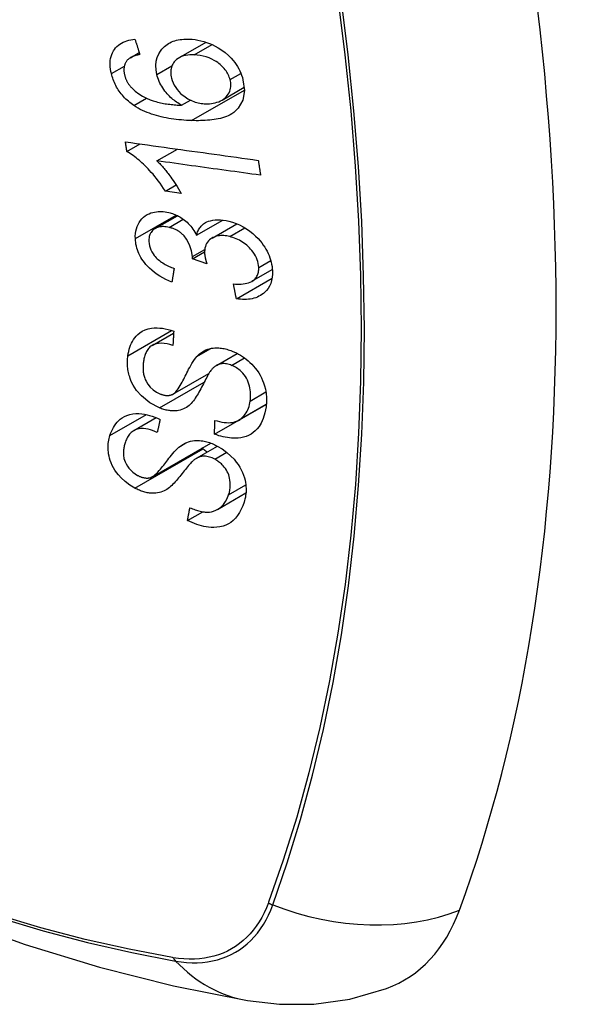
# Model space of a CAD drawing. Header units: inches. Extents: x 532.4 to 626.5, y 208.9 to 290.2.
# Tile 75 of 122: x 577.962 to 578.265, y 255.787 to 256.311. Entities that reach past the tile are written whole.
import ezdxf

# ---------------------------------------------------------------- set-up
doc = ezdxf.new("R2010")
doc.units = ezdxf.units.IN
doc.header["$MEASUREMENT"] = 0
doc.layers.add('Visible Edges(ANSI)', color=7, linetype='Continuous', lineweight=25)
doc.layers.add('Visible Tangent Edges(ANSI)', color=7, linetype='Continuous', lineweight=25)

msp = doc.modelspace()

# ---------------------------------------------------------------- linework, layer by layer
at = {"layer": 'Visible Edges(ANSI)'}
for p, q in [((578.04716, 256.29101), (578.06167, 256.29939)), ((578.02137, 256.29113), (578.02608, 256.29385)), ((578.07023, 256.26858), (578.08202, 256.27538)), ((578.04862, 256.26578), (578.05335, 256.26851)), ((578.01949, 256.24115), (578.02653, 256.24522)), ((578.03553, 256.23615), (578.04642, 256.24244)), ((578.03998, 256.21999), (578.04571, 256.2233)), ((578.04838, 256.21884), (578.03998, 256.21999)), ((578.03456, 256.2001), (578.04642, 256.20694)), ((578.05663, 256.19651), (578.07062, 256.20459)), ((578.06491, 256.19503), (578.07808, 256.20263)), ((578.05438, 256.18391), (578.06086, 256.18765)), ((578.0621, 256.18127), (578.05438, 256.18391)), ((578.0861, 256.17199), (578.09695, 256.17825)), ((578.07781, 256.16264), (578.0968, 256.1736)), ((578.03292, 256.13778), (578.04438, 256.1444)), ((578.06722, 256.12717), (578.07829, 256.13356)), ((578.04404, 256.11182), (578.06321, 256.12288)), ((578.06616, 256.09049), (578.09362, 256.10635)), ((578.07899, 256.09792), (578.09375, 256.10644)), ((578.09362, 256.10635), (578.09362, 256.10637)), ((578.09373, 256.10627), (578.09362, 256.10635)), ((578.02312, 256.09239), (578.03509, 256.09931)), ((578.03306, 256.06783), (578.06413, 256.08577)), ((578.05655, 256.07764), (578.06778, 256.08412)), ((578.06775, 256.05041), (578.0829, 256.05916)), ((578.0518, 256.04455), (578.05986, 256.0492))]:
    msp.add_line(p, q, dxfattribs=at)
at = {"layer": 'Visible Edges(ANSI)', "flags": 128}
for points in [[(578.01125, 256.28267), (578.01099, 256.28387), (578.0108, 256.28506), (578.01066, 256.28624), (578.01059, 256.28741), (578.0106, 256.28856), (578.01068, 256.28969), (578.01085, 256.29079), (578.01109, 256.29184), (578.01142, 256.29285), (578.01182, 256.29381), (578.01231, 256.29472), (578.01287, 256.29558), (578.0135, 256.29639), (578.01419, 256.29713), (578.01495, 256.2978), (578.01577, 256.29841), (578.01664, 256.29895), (578.01757, 256.29943), (578.01853, 256.29984), (578.01953, 256.30018), (578.02056, 256.30047), (578.02163, 256.3007), (578.02271, 256.30087), (578.02382, 256.301)], [(578.02382, 256.301), (578.02393, 256.30066), (578.02403, 256.30032), (578.02414, 256.29998), (578.02425, 256.29964), (578.02435, 256.2993), (578.02446, 256.29896), (578.02457, 256.29862), (578.02467, 256.29828), (578.02478, 256.29794), (578.02489, 256.29759), (578.025, 256.29725), (578.0251, 256.29691), (578.02521, 256.29657), (578.02532, 256.29623), (578.02543, 256.29589), (578.02553, 256.29555), (578.02564, 256.29521), (578.02575, 256.29487), (578.02586, 256.29453), (578.02597, 256.29419), (578.02607, 256.29385), (578.02618, 256.29352), (578.02629, 256.29318), (578.0264, 256.29284)], [(578.03546, 256.2822), (578.03502, 256.2846), (578.03488, 256.28695), (578.03509, 256.28921), (578.03562, 256.29133), (578.03643, 256.29319), (578.03733, 256.29467), (578.03817, 256.29576), (578.03883, 256.29648), (578.03948, 256.29711), (578.04017, 256.29768), (578.04089, 256.29821), (578.04165, 256.2987), (578.04245, 256.29914), (578.04328, 256.29953), (578.04415, 256.29988), (578.04504, 256.30017), (578.04596, 256.30042), (578.04689, 256.30063), (578.04785, 256.3008), (578.04882, 256.30092), (578.04981, 256.301), (578.05081, 256.30105), (578.05182, 256.30106), (578.05284, 256.30103)], [(578.05284, 256.30103), (578.05433, 256.30094), (578.05584, 256.30077), (578.05735, 256.30052), (578.05887, 256.3002), (578.06039, 256.29979), (578.06191, 256.2993), (578.06342, 256.29874), (578.06492, 256.2981), (578.06648, 256.29734), (578.06819, 256.2964), (578.07001, 256.29524), (578.07189, 256.29384), (578.0736, 256.29235), (578.07499, 256.29094), (578.0761, 256.28966), (578.07696, 256.28856), (578.07772, 256.28748), (578.07842, 256.28638), (578.07905, 256.28525), (578.07963, 256.28411), (578.08015, 256.28294), (578.0806, 256.28177), (578.08099, 256.28059), (578.08132, 256.27941)], [(578.0199, 256.29001), (578.01968, 256.28975), (578.01948, 256.28949), (578.01928, 256.28921), (578.0191, 256.28893), (578.01893, 256.28864), (578.01877, 256.28834), (578.01862, 256.28803), (578.01849, 256.28772), (578.01837, 256.2874), (578.01826, 256.28707), (578.01817, 256.28674), (578.01809, 256.2864), (578.01803, 256.28606), (578.01798, 256.2857), (578.01794, 256.28534), (578.01792, 256.28498), (578.01791, 256.2846), (578.01792, 256.28423), (578.01795, 256.28385), (578.01798, 256.28346), (578.01803, 256.28308), (578.01809, 256.28269), (578.01817, 256.28231), (578.01826, 256.28192)], [(578.0264, 256.29284), (578.0261, 256.29277), (578.0258, 256.29271), (578.0255, 256.29264), (578.0252, 256.29257), (578.0249, 256.29249), (578.0246, 256.29241), (578.0243, 256.29233), (578.024, 256.29224), (578.02371, 256.29214), (578.02342, 256.29205), (578.02313, 256.29194), (578.02284, 256.29183), (578.02257, 256.29172), (578.02229, 256.2916), (578.02203, 256.29148), (578.02177, 256.29135), (578.02151, 256.29121), (578.02126, 256.29106), (578.02101, 256.29091), (578.02077, 256.29075), (578.02054, 256.29058), (578.02031, 256.2904), (578.0201, 256.29021), (578.0199, 256.29001)], [(578.05539, 256.2926), (578.05421, 256.29262), (578.05304, 256.29258), (578.05189, 256.29248), (578.05076, 256.2923), (578.04968, 256.29205), (578.04865, 256.29171), (578.04767, 256.29128), (578.04675, 256.29076), (578.04593, 256.29015), (578.04525, 256.28953), (578.04471, 256.28891), (578.04428, 256.28832), (578.04394, 256.28776), (578.04364, 256.28719), (578.04339, 256.28658), (578.04319, 256.28595), (578.04304, 256.28529), (578.04293, 256.28461), (578.04288, 256.28392), (578.04287, 256.28321), (578.04291, 256.28248), (578.04299, 256.28175), (578.04312, 256.28101), (578.04328, 256.28026)], [(578.07447, 256.27945), (578.07428, 256.28014), (578.07405, 256.28082), (578.07378, 256.2815), (578.07347, 256.28217), (578.07313, 256.28283), (578.07274, 256.28349), (578.07231, 256.28413), (578.07185, 256.28475), (578.07136, 256.28536), (578.07084, 256.28594), (578.07029, 256.2865), (578.06972, 256.28703), (578.06914, 256.28755), (578.06853, 256.28804), (578.0679, 256.28852), (578.0671, 256.28908), (578.06606, 256.28972), (578.0648, 256.29038), (578.06332, 256.29104), (578.06173, 256.29159), (578.06013, 256.29201), (578.05854, 256.29231), (578.05696, 256.2925), (578.05539, 256.2926)], [(578.02317, 256.2657), (578.02242, 256.26622), (578.0217, 256.26676), (578.02099, 256.26732), (578.02029, 256.2679), (578.01961, 256.2685), (578.01894, 256.26912), (578.0183, 256.26977), (578.01768, 256.27043), (578.01708, 256.27111), (578.01651, 256.2718), (578.01596, 256.27251), (578.01543, 256.27323), (578.01494, 256.27397), (578.01446, 256.27473), (578.01402, 256.2755), (578.0136, 256.27627), (578.01321, 256.27705), (578.01286, 256.27784), (578.01252, 256.27864), (578.01222, 256.27944), (578.01194, 256.28024), (578.01168, 256.28105), (578.01146, 256.28186), (578.01125, 256.28267)], [(578.01826, 256.28192), (578.01834, 256.28161), (578.01842, 256.2813), (578.01851, 256.28099), (578.01861, 256.28068), (578.01872, 256.28037), (578.01883, 256.28007), (578.01896, 256.27976), (578.01909, 256.27946), (578.01923, 256.27916), (578.01937, 256.27886), (578.01953, 256.27856), (578.01969, 256.27826), (578.01986, 256.27797), (578.02003, 256.27768), (578.02022, 256.27739), (578.02041, 256.27711), (578.0206, 256.27683), (578.02081, 256.27656), (578.02102, 256.27629), (578.02123, 256.27603), (578.02145, 256.27576), (578.02168, 256.27551), (578.02192, 256.27525), (578.02216, 256.275)], [(578.04862, 256.26578), (578.04794, 256.26618), (578.04726, 256.2666), (578.04659, 256.26703), (578.04594, 256.26748), (578.04529, 256.26795), (578.04465, 256.26843), (578.04402, 256.26894), (578.04341, 256.26946), (578.0428, 256.27001), (578.04219, 256.2706), (578.04158, 256.27123), (578.04098, 256.2719), (578.04038, 256.27261), (578.03978, 256.27336), (578.0392, 256.27417), (578.03863, 256.27502), (578.03809, 256.27588), (578.03759, 256.27675), (578.03713, 256.27764), (578.03671, 256.27854), (578.03633, 256.27945), (578.036, 256.28036), (578.03571, 256.28128), (578.03546, 256.2822)], [(578.04328, 256.28026), (578.04365, 256.27898), (578.04415, 256.27771), (578.04476, 256.27647), (578.04548, 256.27527), (578.04632, 256.27412), (578.04723, 256.27305), (578.04814, 256.27213), (578.04901, 256.27136), (578.04978, 256.27073), (578.05049, 256.2702), (578.05122, 256.26971), (578.05197, 256.26925), (578.05272, 256.26883), (578.0535, 256.26844), (578.05428, 256.2681), (578.05508, 256.26779), (578.05588, 256.26752), (578.05668, 256.26728), (578.05747, 256.26709), (578.05827, 256.26692), (578.05907, 256.2668), (578.05986, 256.2667), (578.06065, 256.26663), (578.06143, 256.26659)], [(578.08132, 256.27941), (578.08209, 256.2737), (578.08124, 256.26848), (578.07882, 256.26423), (578.07639, 256.2619), (578.07537, 256.26122), (578.07444, 256.2607), (578.07347, 256.26023), (578.07246, 256.25981), (578.07142, 256.25943), (578.07036, 256.25911), (578.06928, 256.25882), (578.06819, 256.25857), (578.06707, 256.25835), (578.06593, 256.25817), (578.06477, 256.25801), (578.06359, 256.25788), (578.0624, 256.25777), (578.06119, 256.25769), (578.05998, 256.25763), (578.05877, 256.25759), (578.05755, 256.25758), (578.05634, 256.25758), (578.05513, 256.2576), (578.05393, 256.25763)], [(578.06143, 256.26659), (578.06248, 256.26658), (578.06352, 256.26662), (578.06453, 256.26672), (578.06552, 256.26688), (578.06649, 256.26709), (578.06745, 256.26737), (578.06839, 256.2677), (578.0693, 256.26809), (578.07016, 256.26854), (578.07097, 256.26904), (578.07171, 256.2696), (578.07238, 256.27023), (578.07299, 256.27093), (578.07351, 256.2717), (578.07394, 256.27249), (578.07427, 256.27328), (578.07451, 256.27407), (578.07468, 256.27484), (578.07479, 256.27558), (578.07484, 256.27633), (578.07483, 256.27709), (578.07477, 256.27787), (578.07465, 256.27866), (578.07447, 256.27945)], [(578.02216, 256.275), (578.02391, 256.27337), (578.02581, 256.27194), (578.02782, 256.27068), (578.02988, 256.26961), (578.03182, 256.26877), (578.03351, 256.26815), (578.03489, 256.26772), (578.03586, 256.26746), (578.03665, 256.26727), (578.03744, 256.26709), (578.03824, 256.26692), (578.03904, 256.26677), (578.03985, 256.26664), (578.04066, 256.26651), (578.04148, 256.26639), (578.04229, 256.26629), (578.0431, 256.26619), (578.04391, 256.26611), (578.04472, 256.26603), (578.04552, 256.26597), (578.04631, 256.26591), (578.04709, 256.26586), (578.04786, 256.26582), (578.04862, 256.26578)], [(578.05393, 256.25763), (578.05259, 256.25768), (578.05123, 256.25775), (578.04988, 256.25784), (578.04852, 256.25795), (578.04716, 256.25807), (578.04581, 256.25822), (578.04446, 256.25839), (578.04311, 256.25858), (578.04177, 256.2588), (578.04044, 256.25904), (578.03912, 256.25931), (578.0378, 256.2596), (578.0365, 256.25992), (578.03522, 256.26027), (578.03395, 256.26064), (578.03269, 256.26105), (578.03146, 256.26149), (578.03024, 256.26196), (578.02903, 256.26247), (578.02782, 256.26302), (578.02663, 256.26362), (578.02546, 256.26427), (578.0243, 256.26496), (578.02317, 256.2657)], [(578.01949, 256.24115), (578.01946, 256.24136), (578.01942, 256.24158), (578.01939, 256.24179), (578.01936, 256.24201), (578.01933, 256.24222), (578.0193, 256.24244), (578.01927, 256.24265), (578.01924, 256.24287), (578.01921, 256.24308), (578.01918, 256.2433), (578.01915, 256.24351), (578.01912, 256.24372), (578.01909, 256.24394), (578.01906, 256.24415), (578.01903, 256.24437), (578.019, 256.24458), (578.01897, 256.2448), (578.01894, 256.24501), (578.01891, 256.24523), (578.01888, 256.24544), (578.01885, 256.24566), (578.01882, 256.24587), (578.01879, 256.24609), (578.01876, 256.2463)], [(578.01876, 256.2463), (578.02168, 256.2459), (578.02462, 256.24549), (578.02756, 256.24507), (578.0305, 256.24466), (578.03345, 256.24425), (578.0364, 256.24384), (578.03936, 256.24343), (578.04232, 256.24301), (578.04528, 256.2426), (578.04825, 256.24219), (578.05121, 256.24177), (578.05417, 256.24136), (578.05714, 256.24095), (578.0601, 256.24053), (578.06306, 256.24012), (578.06601, 256.23971), (578.06897, 256.2393), (578.07191, 256.23889), (578.07486, 256.23848), (578.07779, 256.23807), (578.08072, 256.23766), (578.08365, 256.23725), (578.08656, 256.23685), (578.08947, 256.23644)], [(578.03998, 256.21999), (578.03903, 256.22148), (578.03808, 256.2229), (578.03714, 256.22425), (578.03619, 256.22553), (578.03526, 256.22675), (578.03433, 256.2279), (578.03341, 256.229), (578.03251, 256.23004), (578.03163, 256.23102), (578.03076, 256.23194), (578.02991, 256.23281), (578.02908, 256.23363), (578.02828, 256.2344), (578.02751, 256.23513), (578.02676, 256.23581), (578.026, 256.23647), (578.02523, 256.23712), (578.02445, 256.23776), (578.02365, 256.23838), (578.02284, 256.23899), (578.02201, 256.23957), (578.02118, 256.24013), (578.02034, 256.24065), (578.01949, 256.24115)], [(578.03553, 256.23615), (578.03602, 256.23567), (578.0365, 256.23518), (578.03698, 256.23468), (578.03745, 256.23417), (578.03792, 256.23366), (578.03838, 256.23314), (578.03883, 256.23261), (578.03928, 256.23207), (578.03972, 256.23154), (578.04016, 256.231), (578.04059, 256.23046), (578.04101, 256.22992), (578.04142, 256.22938), (578.04183, 256.22884), (578.04229, 256.22823), (578.04283, 256.22749), (578.04344, 256.22664), (578.0441, 256.22569), (578.04481, 256.22467), (578.04553, 256.22358), (578.04627, 256.22244), (578.047, 256.22126), (578.04771, 256.22005), (578.04838, 256.21884)], [(578.09068, 256.2285), (578.0884, 256.22882), (578.08611, 256.22914), (578.08382, 256.22945), (578.08153, 256.22977), (578.07924, 256.23009), (578.07694, 256.23041), (578.07464, 256.23073), (578.07234, 256.23105), (578.07004, 256.23137), (578.06774, 256.23169), (578.06543, 256.232), (578.06313, 256.23232), (578.06082, 256.23264), (578.05852, 256.23296), (578.05621, 256.23328), (578.05391, 256.2336), (578.0516, 256.23392), (578.0493, 256.23424), (578.047, 256.23456), (578.0447, 256.23488), (578.04241, 256.2352), (578.04011, 256.23552), (578.03782, 256.23584), (578.03553, 256.23615)], [(578.08947, 256.23644), (578.08952, 256.23611), (578.08957, 256.23578), (578.08962, 256.23545), (578.08967, 256.23512), (578.08972, 256.23479), (578.08977, 256.23445), (578.08982, 256.23412), (578.08987, 256.23379), (578.08992, 256.23346), (578.08997, 256.23313), (578.09002, 256.2328), (578.09007, 256.23247), (578.09012, 256.23214), (578.09017, 256.23181), (578.09022, 256.23148), (578.09027, 256.23115), (578.09032, 256.23082), (578.09038, 256.23049), (578.09043, 256.23016), (578.09048, 256.22983), (578.09053, 256.2295), (578.09058, 256.22917), (578.09063, 256.22883), (578.09068, 256.2285)], [(578.02402, 256.19472), (578.024, 256.19607), (578.02409, 256.1974), (578.02427, 256.19868), (578.02455, 256.19993), (578.02494, 256.20112), (578.02543, 256.20226), (578.02602, 256.20334), (578.02669, 256.20434), (578.02745, 256.20527), (578.0283, 256.2061), (578.02925, 256.20685), (578.03026, 256.20749), (578.03129, 256.208), (578.03232, 256.20839), (578.03332, 256.20868), (578.03429, 256.20889), (578.0352, 256.20904), (578.03611, 256.20913), (578.03703, 256.20917), (578.03797, 256.20916), (578.03891, 256.2091), (578.03987, 256.20899), (578.04084, 256.20883), (578.04182, 256.20862)], [(578.04182, 256.20862), (578.04248, 256.20845), (578.04313, 256.20826), (578.04379, 256.20805), (578.04444, 256.20781), (578.04509, 256.20755), (578.04574, 256.20727), (578.04637, 256.20696), (578.04701, 256.20663), (578.04763, 256.20628), (578.04825, 256.20591), (578.04887, 256.2055), (578.04951, 256.20506), (578.05017, 256.20456), (578.05084, 256.20402), (578.05152, 256.20342), (578.0522, 256.20276), (578.05288, 256.20206), (578.05352, 256.20132), (578.05413, 256.20056), (578.0547, 256.19978), (578.05523, 256.19898), (578.05573, 256.19817), (578.0562, 256.19735), (578.05663, 256.19651)], [(578.05663, 256.19651), (578.05679, 256.19712), (578.05698, 256.19771), (578.05719, 256.19829), (578.05742, 256.19884), (578.05769, 256.19938), (578.05798, 256.19991), (578.05831, 256.20041), (578.05867, 256.20089), (578.05905, 256.20135), (578.05947, 256.20178), (578.05991, 256.20218), (578.06038, 256.20256), (578.06088, 256.2029), (578.06143, 256.20324), (578.06213, 256.20359), (578.06299, 256.20395), (578.06401, 256.20428), (578.06521, 256.20454), (578.06656, 256.20471), (578.06795, 256.20476), (578.06938, 256.20471), (578.07083, 256.20456), (578.0723, 256.20432), (578.07378, 256.20401)], [(578.04195, 256.20073), (578.04122, 256.20088), (578.04049, 256.20101), (578.03977, 256.20109), (578.03906, 256.20113), (578.03835, 256.20113), (578.03767, 256.20108), (578.03701, 256.20099), (578.03638, 256.20084), (578.03576, 256.20065), (578.03517, 256.20041), (578.03461, 256.20012), (578.03408, 256.19979), (578.03358, 256.19941), (578.03312, 256.199), (578.03272, 256.19855), (578.03236, 256.19806), (578.03205, 256.19754), (578.03178, 256.19698), (578.03157, 256.19639), (578.03141, 256.19578), (578.03129, 256.19514), (578.03122, 256.19449), (578.03119, 256.19382), (578.03121, 256.19315)], [(578.05443, 256.18512), (578.05398, 256.18827), (578.0529, 256.19143), (578.05129, 256.19436), (578.04997, 256.19612), (578.04946, 256.19666), (578.04913, 256.19699), (578.04879, 256.19731), (578.04844, 256.19761), (578.04808, 256.1979), (578.04771, 256.19817), (578.04733, 256.19844), (578.04694, 256.19869), (578.04655, 256.19893), (578.04614, 256.19916), (578.04573, 256.19937), (578.04532, 256.19957), (578.04491, 256.19976), (578.04449, 256.19993), (578.04407, 256.20009), (578.04365, 256.20024), (578.04322, 256.20038), (578.0428, 256.2005), (578.04238, 256.20062), (578.04195, 256.20073)], [(578.07378, 256.20401), (578.07571, 256.20348), (578.07762, 256.20282), (578.07952, 256.20201), (578.08139, 256.20106), (578.08319, 256.19998), (578.08492, 256.19876), (578.08657, 256.19743), (578.08805, 256.19608), (578.08934, 256.19476), (578.09045, 256.19352), (578.09136, 256.19239), (578.09215, 256.19132), (578.09289, 256.19024), (578.09356, 256.18913), (578.09418, 256.188), (578.09474, 256.18686), (578.09524, 256.1857), (578.09567, 256.18454), (578.09604, 256.18338), (578.09634, 256.18222), (578.09659, 256.18106), (578.09678, 256.1799), (578.09691, 256.17875), (578.09699, 256.17761)], [(578.04348, 256.17157), (578.04186, 256.17224), (578.04025, 256.17299), (578.03866, 256.17381), (578.03711, 256.17471), (578.03559, 256.17569), (578.03412, 256.17675), (578.03276, 256.17786), (578.03156, 256.17894), (578.03053, 256.17999), (578.02963, 256.18099), (578.02887, 256.18193), (578.02818, 256.18285), (578.02754, 256.18379), (578.02696, 256.18474), (578.02642, 256.18572), (578.02594, 256.18671), (578.02551, 256.18771), (578.02514, 256.18872), (578.02482, 256.18972), (578.02456, 256.19072), (578.02435, 256.19173), (578.02419, 256.19273), (578.02408, 256.19373), (578.02402, 256.19472)], [(578.07425, 256.1958), (578.07344, 256.19598), (578.07264, 256.19612), (578.07184, 256.19623), (578.07105, 256.1963), (578.07027, 256.19633), (578.0695, 256.19631), (578.06875, 256.19625), (578.06801, 256.19615), (578.0673, 256.19599), (578.06662, 256.19579), (578.06596, 256.19555), (578.06534, 256.19526), (578.06474, 256.19493), (578.06415, 256.19454), (578.06356, 256.19407), (578.06299, 256.19352), (578.06245, 256.19288), (578.06198, 256.19216), (578.06159, 256.19138), (578.06129, 256.19056), (578.06106, 256.18968), (578.06093, 256.18877), (578.06086, 256.18783), (578.06087, 256.18688)], [(578.08973, 256.17939), (578.08965, 256.1804), (578.08949, 256.18143), (578.08924, 256.18247), (578.08891, 256.1835), (578.08849, 256.18452), (578.08799, 256.18552), (578.0874, 256.18652), (578.08676, 256.18747), (578.08608, 256.18834), (578.0854, 256.18914), (578.08472, 256.18987), (578.08404, 256.19054), (578.08333, 256.19118), (578.08259, 256.19179), (578.08183, 256.19237), (578.08104, 256.19291), (578.08023, 256.19341), (578.0794, 256.19388), (578.07856, 256.1943), (578.07771, 256.19468), (578.07685, 256.19502), (578.07599, 256.19531), (578.07512, 256.19558), (578.07425, 256.1958)], [(578.03121, 256.19315), (578.0313, 256.19205), (578.03151, 256.19094), (578.03182, 256.18983), (578.03225, 256.18872), (578.03281, 256.18764), (578.03342, 256.18665), (578.03404, 256.1858), (578.03462, 256.18511), (578.03513, 256.18455), (578.03566, 256.18402), (578.03622, 256.18352), (578.0368, 256.18304), (578.03739, 256.18258), (578.038, 256.18214), (578.03863, 256.18173), (578.03927, 256.18133), (578.03993, 256.18095), (578.04059, 256.1806), (578.04126, 256.18026), (578.04194, 256.17993), (578.04262, 256.17963), (578.0433, 256.17934), (578.04398, 256.17907), (578.04466, 256.17881)], [(578.05438, 256.18391), (578.05438, 256.18396), (578.05439, 256.18401), (578.05439, 256.18406), (578.0544, 256.18411), (578.0544, 256.18416), (578.0544, 256.18421), (578.05441, 256.18426), (578.05441, 256.18431), (578.05441, 256.18436), (578.05442, 256.18441), (578.05442, 256.18447), (578.05442, 256.18452), (578.05443, 256.18457), (578.05443, 256.18462), (578.05443, 256.18467), (578.05443, 256.18472), (578.05443, 256.18477), (578.05443, 256.18482), (578.05443, 256.18487), (578.05443, 256.18492), (578.05443, 256.18497), (578.05443, 256.18502), (578.05443, 256.18507), (578.05443, 256.18512)], [(578.06087, 256.18688), (578.06089, 256.18665), (578.0609, 256.18643), (578.06093, 256.1862), (578.06095, 256.18598), (578.06098, 256.18575), (578.06102, 256.18552), (578.06105, 256.18529), (578.0611, 256.18506), (578.06114, 256.18483), (578.06119, 256.18459), (578.06124, 256.18435), (578.06129, 256.18411), (578.06135, 256.18387), (578.06141, 256.18363), (578.06147, 256.18339), (578.06154, 256.18315), (578.0616, 256.18291), (578.06167, 256.18268), (578.06174, 256.18244), (578.06181, 256.1822), (578.06188, 256.18197), (578.06195, 256.18173), (578.06203, 256.1815), (578.0621, 256.18127)], [(578.04466, 256.17881), (578.04461, 256.17851), (578.04456, 256.17821), (578.04451, 256.17791), (578.04446, 256.1776), (578.04441, 256.1773), (578.04436, 256.177), (578.04431, 256.1767), (578.04426, 256.1764), (578.04422, 256.17609), (578.04417, 256.17579), (578.04412, 256.17549), (578.04407, 256.17519), (578.04402, 256.17489), (578.04397, 256.17458), (578.04392, 256.17428), (578.04387, 256.17398), (578.04382, 256.17368), (578.04377, 256.17338), (578.04373, 256.17308), (578.04368, 256.17277), (578.04363, 256.17247), (578.04358, 256.17217), (578.04353, 256.17187), (578.04348, 256.17157)], [(578.07626, 256.17054), (578.0773, 256.17049), (578.07835, 256.17047), (578.07939, 256.17048), (578.08042, 256.17053), (578.08142, 256.17062), (578.0824, 256.17076), (578.08335, 256.17095), (578.08427, 256.1712), (578.08515, 256.17152), (578.08597, 256.17192), (578.08668, 256.17236), (578.08727, 256.17282), (578.08775, 256.17329), (578.08815, 256.17375), (578.08848, 256.17421), (578.08878, 256.1747), (578.08904, 256.17521), (578.08925, 256.17575), (578.08943, 256.1763), (578.08957, 256.17689), (578.08967, 256.17749), (578.08973, 256.17811), (578.08975, 256.17874), (578.08973, 256.17939)], [(578.09699, 256.17761), (578.097, 256.17585), (578.09687, 256.17413), (578.09658, 256.17247), (578.09612, 256.17089), (578.09548, 256.16942), (578.0947, 256.16811), (578.09386, 256.16703), (578.09301, 256.16615), (578.09221, 256.16546), (578.09145, 256.16491), (578.09067, 256.16441), (578.08985, 256.16397), (578.089, 256.16357), (578.08811, 256.16323), (578.08718, 256.16294), (578.08621, 256.16271), (578.08522, 256.16253), (578.08421, 256.1624), (578.08318, 256.16232), (578.08214, 256.1623), (578.08108, 256.16232), (578.08, 256.16238), (578.07891, 256.16249), (578.07781, 256.16264)], [(578.07781, 256.16264), (578.07774, 256.16297), (578.07768, 256.1633), (578.07761, 256.16363), (578.07755, 256.16396), (578.07748, 256.16429), (578.07742, 256.16461), (578.07736, 256.16494), (578.07729, 256.16527), (578.07723, 256.1656), (578.07716, 256.16593), (578.0771, 256.16626), (578.07703, 256.16659), (578.07697, 256.16692), (578.0769, 256.16725), (578.07684, 256.16758), (578.07678, 256.1679), (578.07671, 256.16823), (578.07665, 256.16856), (578.07658, 256.16889), (578.07652, 256.16922), (578.07645, 256.16955), (578.07639, 256.16988), (578.07633, 256.17021), (578.07626, 256.17054)], [(578.02004, 256.13233), (578.02023, 256.1335), (578.02047, 256.13464), (578.02075, 256.13576), (578.02109, 256.13685), (578.02149, 256.13792), (578.02194, 256.13894), (578.02245, 256.13994), (578.02302, 256.14089), (578.02365, 256.1418), (578.02438, 256.14268), (578.02527, 256.14361), (578.02638, 256.14452), (578.02771, 256.14538), (578.02927, 256.14612), (578.03091, 256.14664), (578.03253, 256.14696), (578.03411, 256.14712), (578.0356, 256.14715), (578.03704, 256.14708), (578.0385, 256.14692), (578.03997, 256.14666), (578.04145, 256.14632), (578.04294, 256.14589), (578.04444, 256.14537)], [(578.04444, 256.14537), (578.04442, 256.14506), (578.0444, 256.14475), (578.04438, 256.14443), (578.04436, 256.14412), (578.04435, 256.14381), (578.04433, 256.14349), (578.04431, 256.14318), (578.04429, 256.14287), (578.04428, 256.14255), (578.04426, 256.14224), (578.04424, 256.14193), (578.04422, 256.14161), (578.0442, 256.1413), (578.04419, 256.14098), (578.04417, 256.14067), (578.04415, 256.14036), (578.04414, 256.14004), (578.04412, 256.13973), (578.0441, 256.13942), (578.04408, 256.13911), (578.04407, 256.13879), (578.04405, 256.13848), (578.04403, 256.13817), (578.04402, 256.13785)], [(577.46955, 256.13919), (577.50536, 256.10503), (577.54172, 256.07227), (577.5786, 256.04095), (577.61595, 256.01114), (577.65371, 255.98287), (577.69185, 255.95622), (577.7303, 255.93121), (577.76904, 255.90791), (577.80801, 255.88635), (577.84717, 255.8666), (577.88648, 255.84869), (577.9259, 255.83268), (577.96538, 255.81862), (578.00487, 255.80655), (578.04433, 255.79654), (578.08371, 255.78863)], [(578.04402, 256.13785), (578.04246, 256.13829), (578.0409, 256.13863), (578.03936, 256.13885), (578.03787, 256.13894), (578.03642, 256.13887), (578.03506, 256.13863), (578.03387, 256.13824), (578.03296, 256.1378), (578.03229, 256.13737), (578.03181, 256.13699), (578.03137, 256.13658), (578.03097, 256.13613), (578.0306, 256.13566), (578.03027, 256.13517), (578.02997, 256.13465), (578.02969, 256.13411), (578.02944, 256.13356), (578.02922, 256.13299), (578.02902, 256.1324), (578.02884, 256.13181), (578.02869, 256.1312), (578.02856, 256.13059), (578.02844, 256.12997), (578.02834, 256.12934)], [(578.05681, 256.13192), (578.0575, 256.13262), (578.05823, 256.13327), (578.05901, 256.13388), (578.05983, 256.13444), (578.0607, 256.13494), (578.06161, 256.13539), (578.06258, 256.13577), (578.06355, 256.13607), (578.06449, 256.13628), (578.0654, 256.13643), (578.06627, 256.13651), (578.06708, 256.13654), (578.06784, 256.13653), (578.06854, 256.13649), (578.06924, 256.13643), (578.06994, 256.13635), (578.07065, 256.13623), (578.07135, 256.13609), (578.07206, 256.13593), (578.07277, 256.13575), (578.07348, 256.13554), (578.0742, 256.1353), (578.07491, 256.13505), (578.07563, 256.13478)], [(578.03681, 256.10454), (578.03168, 256.10725), (578.02723, 256.1109), (578.0247, 256.1138), (578.02367, 256.11528), (578.02286, 256.11665), (578.0222, 256.11793), (578.02169, 256.1191), (578.0213, 256.12013), (578.02101, 256.121), (578.02077, 256.12179), (578.02056, 256.12257), (578.02038, 256.12334), (578.02022, 256.12412), (578.02009, 256.12489), (578.01998, 256.12566), (578.0199, 256.12642), (578.01984, 256.12718), (578.0198, 256.12794), (578.01979, 256.12869), (578.0198, 256.12943), (578.01983, 256.13017), (578.01988, 256.1309), (578.01995, 256.13162), (578.02004, 256.13233)], [(578.04374, 256.11166), (578.04435, 256.11202), (578.04497, 256.11252), (578.04559, 256.11315), (578.04621, 256.11389), (578.04681, 256.1147), (578.04739, 256.11556), (578.04793, 256.11644), (578.04843, 256.1173), (578.04889, 256.11814), (578.04933, 256.11897), (578.04976, 256.1198), (578.05017, 256.12063), (578.05058, 256.12147), (578.05101, 256.12233), (578.05144, 256.12322), (578.05191, 256.12413), (578.0524, 256.12508), (578.05294, 256.12608), (578.05352, 256.12712), (578.05414, 256.12818), (578.0548, 256.12923), (578.05547, 256.13022), (578.05614, 256.13114), (578.05681, 256.13192)], [(578.07563, 256.13478), (578.07674, 256.1343), (578.07785, 256.13378), (578.07894, 256.13321), (578.08001, 256.13258), (578.08106, 256.13191), (578.08208, 256.13119), (578.08307, 256.13043), (578.08404, 256.12963), (578.08499, 256.12878), (578.08596, 256.12783), (578.08692, 256.1268), (578.08788, 256.12568), (578.08881, 256.12447), (578.08968, 256.12318), (578.09046, 256.12187), (578.09115, 256.12054), (578.09176, 256.11919), (578.09229, 256.11783), (578.09278, 256.11634), (578.09326, 256.1145), (578.09365, 256.11231), (578.09386, 256.10988), (578.09383, 256.10748), (578.09359, 256.10516)], [(578.02834, 256.12934), (578.02828, 256.12883), (578.02822, 256.12833), (578.02817, 256.12782), (578.02813, 256.12731), (578.0281, 256.12679), (578.02809, 256.12627), (578.02809, 256.12574), (578.0281, 256.12521), (578.02812, 256.12468), (578.02816, 256.12414), (578.02822, 256.1236), (578.0283, 256.12305), (578.0284, 256.1225), (578.02852, 256.12195), (578.02866, 256.1214), (578.02883, 256.12085), (578.02902, 256.12029), (578.02925, 256.11971), (578.02975, 256.1187), (578.03067, 256.11721), (578.03198, 256.11558), (578.03352, 256.11412), (578.03527, 256.11291), (578.03713, 256.11199)], [(578.07529, 256.12716), (578.07462, 256.12741), (578.07395, 256.12762), (578.07328, 256.1278), (578.07262, 256.12794), (578.07196, 256.12804), (578.07131, 256.12809), (578.07067, 256.1281), (578.07007, 256.12806), (578.06953, 256.12799), (578.06902, 256.12789), (578.06856, 256.12776), (578.06813, 256.12761), (578.06773, 256.12744), (578.06735, 256.12724), (578.06698, 256.12702), (578.06663, 256.12679), (578.06629, 256.12654), (578.06596, 256.12627), (578.06565, 256.12598), (578.06534, 256.12569), (578.06506, 256.12538), (578.06478, 256.12507), (578.06452, 256.12475), (578.06426, 256.12443)], [(578.08517, 256.10815), (578.08529, 256.10911), (578.08537, 256.11008), (578.08541, 256.11106), (578.08539, 256.11206), (578.08533, 256.11307), (578.08521, 256.11409), (578.08504, 256.11513), (578.0848, 256.11616), (578.0845, 256.1172), (578.08414, 256.11823), (578.0837, 256.11926), (578.08318, 256.12028), (578.08258, 256.12127), (578.08189, 256.12222), (578.08118, 256.12305), (578.08048, 256.12378), (578.0798, 256.1244), (578.07917, 256.12492), (578.07856, 256.12538), (578.07793, 256.1258), (578.07729, 256.12619), (578.07664, 256.12655), (578.07597, 256.12687), (578.07529, 256.12716)], [(578.06426, 256.12443), (578.06393, 256.12399), (578.06358, 256.12347), (578.06322, 256.12288), (578.06283, 256.12223), (578.06243, 256.12152), (578.06201, 256.12076), (578.06158, 256.11996), (578.06113, 256.11912), (578.06068, 256.11826), (578.06022, 256.11738), (578.05976, 256.11648), (578.05928, 256.11558), (578.05881, 256.11469), (578.05833, 256.1138), (578.05785, 256.11294), (578.05738, 256.11209), (578.0569, 256.11128), (578.05643, 256.1105), (578.05593, 256.10973), (578.05542, 256.10897), (578.05489, 256.10824), (578.05435, 256.10756), (578.0538, 256.10694), (578.05324, 256.10639)], [(578.03713, 256.11199), (578.03743, 256.11188), (578.03772, 256.11177), (578.03802, 256.11167), (578.03832, 256.11157), (578.03861, 256.11149), (578.03891, 256.11141), (578.0392, 256.11134), (578.0395, 256.11129), (578.03979, 256.11124), (578.04008, 256.1112), (578.04037, 256.11116), (578.04065, 256.11114), (578.04093, 256.11113), (578.04121, 256.11113), (578.04149, 256.11114), (578.04176, 256.11116), (578.04202, 256.11119), (578.04228, 256.11123), (578.04254, 256.11128), (578.04279, 256.11134), (578.04303, 256.11141), (578.04327, 256.11148), (578.04351, 256.11157), (578.04374, 256.11166)], [(578.05324, 256.10639), (578.05259, 256.10582), (578.05191, 256.10528), (578.05118, 256.10479), (578.05042, 256.10435), (578.04961, 256.10396), (578.04877, 256.10363), (578.04788, 256.10335), (578.04702, 256.10315), (578.04619, 256.10302), (578.04541, 256.10295), (578.04467, 256.10292), (578.044, 256.10293), (578.04339, 256.10295), (578.0428, 256.103), (578.04221, 256.10307), (578.04162, 256.10316), (578.04102, 256.10326), (578.04043, 256.10339), (578.03983, 256.10354), (578.03923, 256.1037), (578.03863, 256.10388), (578.03802, 256.10409), (578.03742, 256.1043), (578.03681, 256.10454)], [(578.09359, 256.10516), (578.09294, 256.10186), (578.09201, 256.0988), (578.09095, 256.09639), (578.08986, 256.09458), (578.08885, 256.09329), (578.08787, 256.09227), (578.08679, 256.09137), (578.08562, 256.09057), (578.08433, 256.08989), (578.08295, 256.08933), (578.08155, 256.08892), (578.08017, 256.08863), (578.07883, 256.08846), (578.07756, 256.08838), (578.07637, 256.08837), (578.07525, 256.08841), (578.07414, 256.08851), (578.07301, 256.08865), (578.07189, 256.08885), (578.07075, 256.08909), (578.06961, 256.08937), (578.06847, 256.0897), (578.06732, 256.09008), (578.06616, 256.09049)], [(578.06639, 256.09787), (578.0676, 256.09753), (578.06883, 256.09723), (578.07005, 256.09698), (578.07126, 256.09679), (578.07246, 256.09667), (578.07363, 256.09662), (578.07476, 256.09666), (578.07584, 256.09679), (578.07688, 256.09703), (578.07789, 256.09738), (578.07886, 256.09785), (578.07976, 256.09841), (578.08057, 256.09904), (578.08129, 256.09973), (578.08194, 256.10044), (578.08251, 256.10117), (578.08302, 256.10193), (578.08347, 256.10273), (578.08387, 256.10356), (578.08423, 256.10443), (578.08453, 256.10532), (578.08479, 256.10624), (578.085, 256.10719), (578.08517, 256.10815)], [(578.01047, 256.08978), (578.01084, 256.09089), (578.01127, 256.09199), (578.01176, 256.09304), (578.0123, 256.09406), (578.0129, 256.09504), (578.01357, 256.09597), (578.0143, 256.09686), (578.0151, 256.09768), (578.01598, 256.09846), (578.01699, 256.09921), (578.01817, 256.09991), (578.01952, 256.10053), (578.02106, 256.10102), (578.02272, 256.10134), (578.02435, 256.10149), (578.02593, 256.10148), (578.02743, 256.10137), (578.02884, 256.10117), (578.03023, 256.10089), (578.03162, 256.10053), (578.03301, 256.1001), (578.03439, 256.09959), (578.03578, 256.09901), (578.03716, 256.09836)], [(578.03716, 256.09836), (578.0371, 256.09808), (578.03704, 256.09779), (578.03698, 256.0975), (578.03692, 256.09721), (578.03685, 256.09692), (578.03679, 256.09664), (578.03673, 256.09635), (578.03667, 256.09606), (578.03661, 256.09577), (578.03655, 256.09549), (578.03649, 256.0952), (578.03643, 256.09491), (578.03637, 256.09462), (578.03631, 256.09434), (578.03625, 256.09405), (578.03619, 256.09376), (578.03613, 256.09347), (578.03607, 256.09319), (578.03601, 256.0929), (578.03595, 256.09261), (578.03589, 256.09232), (578.03583, 256.09204), (578.03577, 256.09175), (578.03571, 256.09146)], [(578.06616, 256.09049), (578.06617, 256.0908), (578.06618, 256.09111), (578.06619, 256.09141), (578.0662, 256.09172), (578.06621, 256.09203), (578.06622, 256.09234), (578.06623, 256.09264), (578.06624, 256.09295), (578.06624, 256.09326), (578.06625, 256.09357), (578.06626, 256.09387), (578.06627, 256.09418), (578.06628, 256.09449), (578.06629, 256.0948), (578.0663, 256.0951), (578.06631, 256.09541), (578.06632, 256.09572), (578.06633, 256.09603), (578.06634, 256.09633), (578.06635, 256.09664), (578.06636, 256.09695), (578.06637, 256.09726), (578.06638, 256.09757), (578.06639, 256.09787)], [(578.02379, 256.06175), (578.02112, 256.06337), (578.01861, 256.06527), (578.01653, 256.06719), (578.01503, 256.06883), (578.01402, 256.0701), (578.01315, 256.07133), (578.01238, 256.07258), (578.0117, 256.07386), (578.01112, 256.07515), (578.01065, 256.07642), (578.01028, 256.07765), (578.00999, 256.07883), (578.00978, 256.07995), (578.00964, 256.081), (578.00955, 256.08198), (578.00951, 256.0829), (578.00951, 256.08381), (578.00954, 256.0847), (578.00961, 256.08558), (578.00972, 256.08645), (578.00986, 256.0873), (578.01003, 256.08814), (578.01023, 256.08897), (578.01047, 256.08978)], [(578.03571, 256.09146), (578.03447, 256.09197), (578.03323, 256.09242), (578.03199, 256.09281), (578.03076, 256.09312), (578.02953, 256.09334), (578.02834, 256.09346), (578.02718, 256.09347), (578.02607, 256.09338), (578.02503, 256.09317), (578.02414, 256.09288), (578.02339, 256.09254), (578.02276, 256.09217), (578.02223, 256.09179), (578.02174, 256.09137), (578.02128, 256.09092), (578.02086, 256.09043), (578.02047, 256.08992), (578.02011, 256.08938), (578.01979, 256.08883), (578.01949, 256.08826), (578.01922, 256.08767), (578.01897, 256.08706), (578.01874, 256.08645), (578.01853, 256.08582)], [(578.01853, 256.08582), (578.01838, 256.08532), (578.01824, 256.08481), (578.01811, 256.08429), (578.01799, 256.08377), (578.01789, 256.08324), (578.0178, 256.0827), (578.01773, 256.08216), (578.01768, 256.08161), (578.01765, 256.08105), (578.01763, 256.08048), (578.01764, 256.07991), (578.01768, 256.07932), (578.01774, 256.07873), (578.01783, 256.07814), (578.01796, 256.07752), (578.01818, 256.07674), (578.01853, 256.07581), (578.01904, 256.07472), (578.01975, 256.07352), (578.02059, 256.07235), (578.02156, 256.07124), (578.02267, 256.07022), (578.02387, 256.06933), (578.02514, 256.06857)], [(578.03184, 256.06731), (578.0325, 256.06755), (578.03319, 256.06791), (578.0339, 256.06839), (578.03463, 256.06897), (578.03535, 256.06963), (578.03606, 256.07034), (578.03673, 256.07107), (578.03738, 256.07181), (578.03798, 256.07253), (578.03855, 256.07324), (578.0391, 256.07395), (578.03964, 256.07467), (578.04018, 256.07539), (578.04073, 256.07613), (578.0413, 256.07688), (578.0419, 256.07766), (578.04254, 256.07847), (578.04322, 256.07931), (578.04395, 256.08018), (578.04473, 256.08107), (578.04554, 256.08195), (578.04637, 256.08279), (578.04719, 256.08354), (578.04799, 256.08418)], [(578.04799, 256.08418), (578.04878, 256.08472), (578.04962, 256.08522), (578.0505, 256.08567), (578.05141, 256.08608), (578.05237, 256.08642), (578.05336, 256.08671), (578.0544, 256.08693), (578.05543, 256.08707), (578.05642, 256.08714), (578.05736, 256.08715), (578.05825, 256.0871), (578.05909, 256.08702), (578.05986, 256.08691), (578.06058, 256.08678), (578.06129, 256.08663), (578.06201, 256.08645), (578.06272, 256.08625), (578.06343, 256.08602), (578.06413, 256.08577), (578.06484, 256.0855), (578.06555, 256.0852), (578.06625, 256.08488), (578.06695, 256.08455), (578.06765, 256.08419)], [(578.06765, 256.08419), (578.07029, 256.08264), (578.07278, 256.08081), (578.07493, 256.07887), (578.0766, 256.07711), (578.07778, 256.07567), (578.07877, 256.0743), (578.07966, 256.07289), (578.08044, 256.07146), (578.08111, 256.07001), (578.08166, 256.06858), (578.08209, 256.06722), (578.08241, 256.06592), (578.08265, 256.06472), (578.08281, 256.06361), (578.08291, 256.06259), (578.08296, 256.0616), (578.08297, 256.06062), (578.08294, 256.05966), (578.08286, 256.05871), (578.08274, 256.05778), (578.08259, 256.05686), (578.08239, 256.05596), (578.08216, 256.05508), (578.0819, 256.05421)], [(578.06625, 256.07717), (578.06556, 256.07751), (578.06487, 256.07782), (578.06418, 256.07808), (578.06348, 256.07831), (578.06279, 256.07849), (578.0621, 256.07862), (578.06143, 256.07871), (578.0608, 256.07875), (578.06023, 256.07875), (578.05971, 256.07871), (578.05923, 256.07864), (578.05879, 256.07855), (578.05838, 256.07844), (578.05798, 256.07831), (578.05759, 256.07816), (578.05721, 256.07799), (578.05685, 256.07781), (578.05649, 256.07761), (578.05614, 256.07739), (578.05581, 256.07717), (578.05549, 256.07694), (578.05517, 256.07669), (578.05487, 256.07644), (578.05458, 256.07619)], [(578.06008, 256.0827), (578.06006, 256.08272), (578.06004, 256.08274), (578.06002, 256.08276), (578.06, 256.08278), (578.05998, 256.0828), (578.05996, 256.08281), (578.05994, 256.08283), (578.05992, 256.08285), (578.0599, 256.08287), (578.05988, 256.08289), (578.05986, 256.08291), (578.05984, 256.08293), (578.05982, 256.08295), (578.0598, 256.08296), (578.05978, 256.08298), (578.05976, 256.083), (578.05974, 256.08302), (578.05972, 256.08304), (578.0597, 256.08306), (578.05968, 256.08308), (578.05966, 256.0831), (578.05964, 256.08311), (578.05962, 256.08313), (578.0596, 256.08315)], [(578.06226, 256.08094), (578.06217, 256.081), (578.06208, 256.08107), (578.06199, 256.08113), (578.0619, 256.0812), (578.06181, 256.08127), (578.06172, 256.08134), (578.06163, 256.08141), (578.06154, 256.08148), (578.06145, 256.08155), (578.06136, 256.08162), (578.06127, 256.08169), (578.06118, 256.08176), (578.06108, 256.08184), (578.06099, 256.08191), (578.0609, 256.08199), (578.06081, 256.08206), (578.06072, 256.08214), (578.06063, 256.08222), (578.06054, 256.0823), (578.06045, 256.08238), (578.06035, 256.08246), (578.06026, 256.08254), (578.06017, 256.08262), (578.06008, 256.0827)], [(578.05458, 256.07619), (578.05418, 256.07583), (578.05375, 256.0754), (578.0533, 256.07491), (578.05281, 256.07436), (578.0523, 256.07376), (578.05177, 256.07312), (578.05122, 256.07244), (578.05065, 256.07173), (578.05007, 256.071), (578.04948, 256.07025), (578.04888, 256.06949), (578.04828, 256.06873), (578.04766, 256.06797), (578.04705, 256.06721), (578.04644, 256.06648), (578.04584, 256.06577), (578.04524, 256.06508), (578.04465, 256.06443), (578.04403, 256.06378), (578.0434, 256.06316), (578.04276, 256.06256), (578.04211, 256.06201), (578.04146, 256.06151), (578.04082, 256.06108)], [(578.0737, 256.05817), (578.07407, 256.05943), (578.07434, 256.06073), (578.07452, 256.06208), (578.07458, 256.06347), (578.07454, 256.06479), (578.07441, 256.06597), (578.07422, 256.06699), (578.074, 256.06788), (578.07373, 256.06876), (578.07339, 256.06964), (578.07298, 256.07051), (578.0725, 256.07137), (578.07196, 256.07221), (578.07139, 256.07296), (578.07082, 256.07361), (578.07029, 256.07418), (578.06981, 256.07464), (578.06934, 256.07507), (578.06886, 256.07547), (578.06836, 256.07585), (578.06785, 256.07621), (578.06733, 256.07655), (578.06679, 256.07687), (578.06625, 256.07717)], [(578.02514, 256.06857), (578.02543, 256.06842), (578.02571, 256.06828), (578.026, 256.06814), (578.02629, 256.06801), (578.02658, 256.06789), (578.02688, 256.06778), (578.02717, 256.06767), (578.02746, 256.06758), (578.02775, 256.06749), (578.02804, 256.06741), (578.02833, 256.06734), (578.02862, 256.06728), (578.02891, 256.06723), (578.02919, 256.06719), (578.02948, 256.06716), (578.02975, 256.06714), (578.03003, 256.06713), (578.0303, 256.06712), (578.03056, 256.06713), (578.03083, 256.06715), (578.03108, 256.06718), (578.03134, 256.06721), (578.03159, 256.06726), (578.03184, 256.06731)], [(578.04082, 256.06108), (578.04008, 256.06065), (578.03931, 256.06025), (578.0385, 256.05991), (578.03766, 256.05961), (578.03679, 256.05936), (578.03588, 256.05918), (578.03494, 256.05905), (578.03404, 256.059), (578.03318, 256.05899), (578.03237, 256.05904), (578.03162, 256.05911), (578.03093, 256.05922), (578.03031, 256.05933), (578.02972, 256.05946), (578.02912, 256.05961), (578.02853, 256.05977), (578.02793, 256.05996), (578.02734, 256.06016), (578.02674, 256.06038), (578.02615, 256.06062), (578.02556, 256.06088), (578.02497, 256.06116), (578.02438, 256.06145), (578.02379, 256.06175)], [(578.05306, 256.05133), (578.05374, 256.05104), (578.05443, 256.05077), (578.05511, 256.05051), (578.0558, 256.05027), (578.05649, 256.05004), (578.05717, 256.04983), (578.05786, 256.04964), (578.05854, 256.04947), (578.05922, 256.04932), (578.0599, 256.04919), (578.06057, 256.0491), (578.06123, 256.04903), (578.06189, 256.04898), (578.0626, 256.04897), (578.06348, 256.04902), (578.0645, 256.04917), (578.06564, 256.04947), (578.06688, 256.04995), (578.0682, 256.05068), (578.06956, 256.05168), (578.07088, 256.053), (578.07204, 256.05457), (578.07298, 256.0563), (578.0737, 256.05817)], [(578.0819, 256.05421), (578.08122, 256.05232), (578.08043, 256.05049), (578.07951, 256.04874), (578.07845, 256.0471), (578.07729, 256.04566), (578.07611, 256.04448), (578.0749, 256.04352), (578.0736, 256.0427), (578.0722, 256.04203), (578.07069, 256.04149), (578.06908, 256.04111), (578.06746, 256.04089), (578.06589, 256.04081), (578.06438, 256.04085), (578.06296, 256.04097), (578.06166, 256.04116), (578.06043, 256.04139), (578.05919, 256.04168), (578.05796, 256.04203), (578.05672, 256.04243), (578.05549, 256.04289), (578.05426, 256.04339), (578.05303, 256.04395), (578.0518, 256.04455)], [(578.0518, 256.04455), (578.05185, 256.04483), (578.05191, 256.04511), (578.05196, 256.04539), (578.05201, 256.04568), (578.05206, 256.04596), (578.05211, 256.04624), (578.05217, 256.04652), (578.05222, 256.04681), (578.05227, 256.04709), (578.05232, 256.04737), (578.05238, 256.04765), (578.05243, 256.04794), (578.05248, 256.04822), (578.05253, 256.0485), (578.05259, 256.04878), (578.05264, 256.04907), (578.05269, 256.04935), (578.05274, 256.04963), (578.0528, 256.04992), (578.05285, 256.0502), (578.0529, 256.05048), (578.05296, 256.05076), (578.05301, 256.05105), (578.05306, 256.05133)], [(578.08371, 255.78863), (578.10074, 255.78667), (578.11905, 255.7868), (578.13826, 255.78949), (578.15776, 255.79511)]]:
    msp.add_lwpolyline(points, dxfattribs=at)
at = {"layer": 'Visible Edges(ANSI)'}
for centre, major_axis, start_param, end_param in [((577.32938, 256.68755), (-0.64961, 1.12515), 3.59073, 4.263252), ((578.07835, 255.95284), (0.08858, -0.15343), 6.184386, 6.732322)]:
    msp.add_ellipse(centre, major_axis=major_axis, ratio=0.57735, start_param=start_param, end_param=end_param, dxfattribs=at)
at = {"layer": 'Visible Tangent Edges(ANSI)'}
for p, q in [((578.05539, 256.2926), (578.06491, 256.2981)), ((578.01125, 256.28267), (578.01815, 256.28666)), ((578.03546, 256.2822), (578.04349, 256.28684)), ((578.07447, 256.27945), (578.08022, 256.28277)), ((578.05393, 256.25763), (578.08209, 256.27388)), ((578.02317, 256.2657), (578.02991, 256.2696)), ((578.02402, 256.19472), (578.04575, 256.20726)), ((578.04195, 256.20073), (578.04948, 256.20507)), ((578.07425, 256.1958), (578.08237, 256.20049)), ((578.05443, 256.18512), (578.06094, 256.18888)), ((578.08973, 256.17939), (578.09612, 256.18308)), ((578.02004, 256.13233), (578.04331, 256.14577)), ((578.05681, 256.13192), (578.06429, 256.13624)), ((578.07529, 256.12716), (578.08217, 256.13113)), ((578.03681, 256.10454), (578.06063, 256.11829)), ((578.08517, 256.10815), (578.09355, 256.11299)), ((578.01047, 256.08978), (578.02986, 256.10097)), ((578.04799, 256.08418), (578.0509, 256.08586)), ((578.02379, 256.06175), (578.06008, 256.0827)), ((578.06625, 256.07717), (578.07268, 256.08089)), ((578.0737, 256.05817), (578.08283, 256.06344)), ((578.095, 255.84112), (578.09488, 255.8408)), ((578.04415, 255.81151), (578.04381, 255.81157))]:
    msp.add_line(p, q, dxfattribs=at)
at = {"layer": 'Visible Tangent Edges(ANSI)', "flags": 128}
for points in [[(578.13177, 256.32285), (578.13556, 256.29274), (578.13867, 256.26289), (578.1411, 256.23334), (578.14284, 256.20411), (578.14389, 256.17524), (578.14426, 256.14676), (578.14393, 256.11866), (578.1429, 256.09096), (578.14119, 256.06365), (578.13878, 256.03677), (578.13567, 256.01036), (578.13188, 255.98445), (578.1274, 255.95907), (578.12224, 255.93424), (578.11641, 255.91001), (578.10992, 255.8864), (578.10278, 255.86343), (578.095, 255.84112)], [(578.09718, 255.83965), (578.10491, 255.86207), (578.11199, 255.88515), (578.11843, 255.90887), (578.1242, 255.9332), (578.12931, 255.95812), (578.13374, 255.9836), (578.13748, 256.0096), (578.14055, 256.0361), (578.14292, 256.06307), (578.14462, 256.09045), (578.14562, 256.11823), (578.14595, 256.14639), (578.14559, 256.17494), (578.14455, 256.20388), (578.14284, 256.23318), (578.14044, 256.26281), (578.13737, 256.29273), (578.13363, 256.3229)], [(578.09488, 255.8408), (578.09379, 255.83809), (578.09259, 255.83549), (578.09129, 255.833), (578.08989, 255.83063), (578.08839, 255.82838), (578.08679, 255.82626), (578.08509, 255.82426), (578.0833, 255.82238), (578.08142, 255.82064), (578.07945, 255.81904), (578.07739, 255.81757), (578.07524, 255.81624), (578.07302, 255.81505), (578.07072, 255.814), (578.06834, 255.8131), (578.06589, 255.81233), (578.06338, 255.81172), (578.0608, 255.81124), (578.05816, 255.81092), (578.05545, 255.81074), (578.0527, 255.81072), (578.04989, 255.81083), (578.04704, 255.8111), (578.04415, 255.81151)], [(578.0454, 255.80975), (578.04837, 255.8093), (578.0513, 255.80899), (578.05418, 255.80885), (578.05701, 255.80885), (578.05979, 255.80901), (578.0625, 255.80932), (578.06515, 255.80979), (578.06773, 255.81041), (578.07024, 255.81118), (578.07268, 255.8121), (578.07503, 255.81317), (578.07731, 255.81438), (578.0795, 255.81575), (578.0816, 255.81725), (578.08361, 255.8189), (578.08553, 255.82069), (578.08735, 255.82261), (578.08907, 255.82467), (578.09069, 255.82686), (578.0922, 255.82918), (578.09361, 255.83162), (578.09491, 255.83418), (578.0961, 255.83686), (578.09718, 255.83965)], [(578.04381, 255.81157), (578.02063, 255.81598), (577.99724, 255.82127), (577.97365, 255.82742), (577.94989, 255.83445)], [(577.95105, 255.83294), (577.97491, 255.82584), (577.9986, 255.81961), (578.0221, 255.81424), (578.0454, 255.80975)]]:
    msp.add_lwpolyline(points, dxfattribs=at)
at = {"layer": 'Visible Tangent Edges(ANSI)'}
for centre, major_axis, ratio, start_param, end_param in [((577.71082, 256.34523), (-0.17318, 0.29996), 0.57735, 5.05527, 10.652693), ((578.09992, 255.84635), (-0.00927, 0.00332), 0.735414, 1.274627, 1.538334), ((578.13006, 255.92009), (-0.11089, 0.04067), 0.735518, 1.543956, 2.452315), ((578.05027, 255.81769), (0.00172, 0.00969), 0.732421, 2.38426, 2.647967), ((578.10393, 255.905), (-0.02022, -0.11637), 0.735518, 5.786899, 6.283185)]:
    msp.add_ellipse(centre, major_axis=major_axis, ratio=ratio, start_param=start_param, end_param=end_param, dxfattribs=at)
msp.add_ellipse((577.71141, 256.34557), major_axis=(0.17111, -0.29637), ratio=0.57735, dxfattribs=at)

doc.saveas('drawing.dxf')
